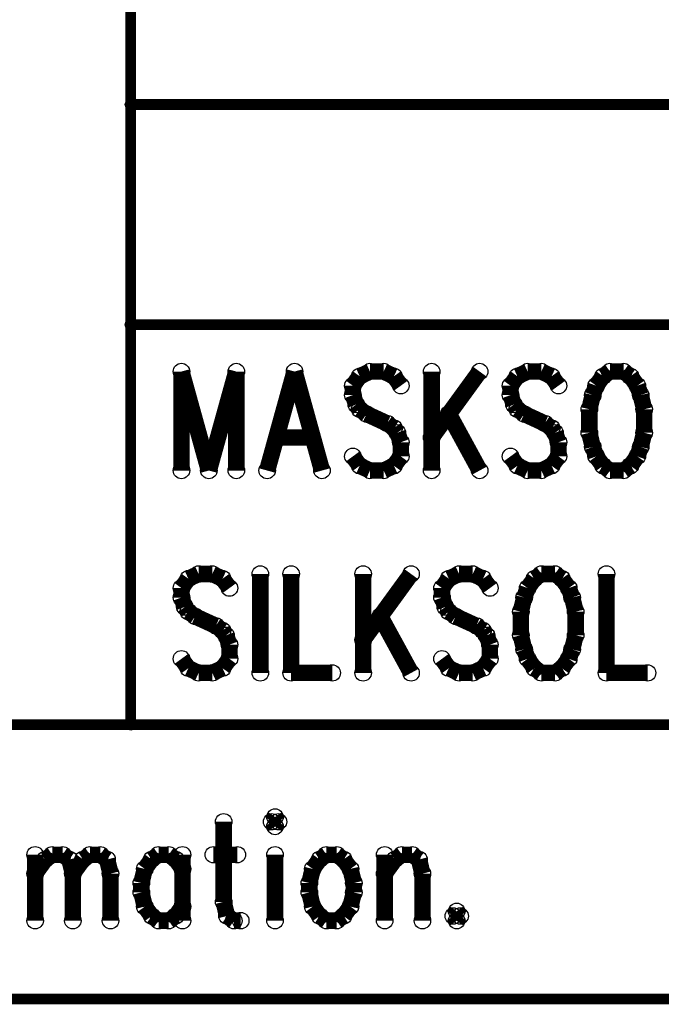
# Model space of a CAD drawing. Extents: x 97 to 162, y 100 to 201.
# Tile 50 of 70: x 110.6 to 116.54, y 165.23 to 174.35. Entities that reach past the tile are written whole.
import ezdxf

# ---------------------------------------------------------------- set-up
doc = ezdxf.new("R2010")
doc.units = 0
doc.layers.get('0').update_dxf_attribs({"linetype": 'CONTINUOUS'})
for name, color, linetype in [('C-MASK_GBR', 7, 'CONTINUOUS'), ('C-SILK_GBR', 6, 'CONTINUOUS'), ('S-MASK_GBR', 1, 'CONTINUOUS'), ('S-SILK_GBR', 4, 'CONTINUOUS')]:
    doc.layers.add(name, color=color, linetype=linetype)

# ---------------------------------------------------------------- blocks, each defined once
blk = doc.blocks.new('ROUND_6')
blk.add_circle((0, 0), 0.0762)
blk = doc.blocks.new('ROUND_10')
blk.add_circle((0, 0), 0.05)

msp = doc.modelspace()

# ---------------------------------------------------------------- linework, layer by layer
at = {"layer": 'C-MASK_GBR'}
for points, const_width in [([(111.625634, 167.818054), (111.625634, 183.058054)], 0.100076), ([(111.625634, 173.563026), (122.420634, 173.563026)], 0.100076), ([(111.625634, 171.522898), (122.420634, 171.522898)], 0.100076), ([(97.020634, 167.818054), (122.420634, 167.818054)], 0.100076), ([(112.486186, 166.918894), (112.486186, 166.176706)], 0.1524), ([(112.962436, 166.962582), (112.930686, 166.918894)], 0.1524), ([(112.930686, 166.918894), (112.962436, 166.875206)], 0.1524), ([(112.994186, 166.918894), (112.962436, 166.962582)], 0.1524), ([(112.962436, 166.875206), (112.994186, 166.918894)], 0.1524), ([(110.739936, 166.613332), (110.739936, 166.002208)], 0.1524), ([(110.739936, 166.43858), (110.835186, 166.569644)], 0.1524), ([(110.835186, 166.569644), (110.898686, 166.613332)], 0.1524), ([(110.898686, 166.613332), (110.993936, 166.613332)], 0.1524), ([(110.993936, 166.613332), (111.057436, 166.569644)], 0.1524), ([(111.057436, 166.569644), (111.089186, 166.43858)], 0.1524), ([(111.089186, 166.43858), (111.184436, 166.569644)], 0.1524), ([(111.184436, 166.569644), (111.247936, 166.613332)], 0.1524), ([(111.247936, 166.613332), (111.343186, 166.613332)], 0.1524), ([(111.343186, 166.613332), (111.406686, 166.569644)], 0.1524), ([(111.406686, 166.569644), (111.438436, 166.43858)], 0.1524), ([(111.819436, 166.569644), (111.755936, 166.482268)], 0.1524), ([(111.882936, 166.613332), (111.819436, 166.569644)], 0.1524), ([(111.978186, 166.613332), (111.882936, 166.613332)], 0.1524), ([(112.041686, 166.569644), (111.978186, 166.613332)], 0.1524), ([(112.105186, 166.482268), (112.041686, 166.569644)], 0.1524), ([(112.105186, 166.613332), (112.105186, 166.002208)], 0.1524), ([(112.390936, 166.613332), (112.613186, 166.613332)], 0.1524), ([(112.962436, 166.613332), (112.962436, 166.002208)], 0.1524), ([(113.375186, 166.569644), (113.311686, 166.482268)], 0.1524), ([(113.438686, 166.613332), (113.375186, 166.569644)], 0.1524), ([(113.533936, 166.613332), (113.438686, 166.613332)], 0.1524), ([(113.597436, 166.569644), (113.533936, 166.613332)], 0.1524), ([(113.660936, 166.482268), (113.597436, 166.569644)], 0.1524), ([(113.978436, 166.613332), (113.978436, 166.002208)], 0.1524), ([(113.978436, 166.43858), (114.073686, 166.569644)], 0.1524), ([(114.073686, 166.569644), (114.137186, 166.613332)], 0.1524), ([(114.137186, 166.613332), (114.232436, 166.613332)], 0.1524), ([(114.232436, 166.613332), (114.295936, 166.569644)], 0.1524), ([(114.295936, 166.569644), (114.327686, 166.43858)], 0.1524), ([(111.755936, 166.482268), (111.724186, 166.351458)], 0.1524), ([(113.311686, 166.482268), (113.279936, 166.351458)], 0.1524), ([(113.692686, 166.351458), (113.660936, 166.482268)], 0.1524), ([(111.089186, 166.43858), (111.089186, 166.002208)], 0.1524), ([(111.438436, 166.43858), (111.438436, 166.002208)], 0.1524), ([(114.327686, 166.43858), (114.327686, 166.002208)], 0.1524), ([(111.724186, 166.351458), (111.724186, 166.264082)], 0.1524), ([(113.279936, 166.351458), (113.279936, 166.264082)], 0.1524), ([(113.692686, 166.264082), (113.692686, 166.351458)], 0.1524), ([(111.724186, 166.264082), (111.755936, 166.133018)], 0.1524), ([(113.279936, 166.264082), (113.311686, 166.133018)], 0.1524), ([(113.660936, 166.133018), (113.692686, 166.264082)], 0.1524), ([(111.755936, 166.133018), (111.819436, 166.045642)], 0.1524), ([(112.041686, 166.045642), (112.105186, 166.133018)], 0.1524), ([(112.486186, 166.176706), (112.517936, 166.045642)], 0.1524), ([(113.311686, 166.133018), (113.375186, 166.045642)], 0.1524), ([(113.597436, 166.045642), (113.660936, 166.133018)], 0.1524), ([(111.819436, 166.045642), (111.882936, 166.002208)], 0.1524), ([(111.882936, 166.002208), (111.978186, 166.002208)], 0.1524), ([(111.978186, 166.002208), (112.041686, 166.045642)], 0.1524), ([(112.517936, 166.045642), (112.581436, 166.002208)], 0.1524), ([(112.581436, 166.002208), (112.644936, 166.002208)], 0.1524), ([(113.375186, 166.045642), (113.438686, 166.002208)], 0.1524), ([(113.438686, 166.002208), (113.533936, 166.002208)], 0.1524), ([(113.533936, 166.002208), (113.597436, 166.045642)], 0.1524), ([(114.645186, 166.08933), (114.613436, 166.045642)], 0.1524), ([(114.613436, 166.045642), (114.645186, 166.002208)], 0.1524), ([(114.676936, 166.045642), (114.645186, 166.08933)], 0.1524), ([(114.645186, 166.002208), (114.676936, 166.045642)], 0.1524), ([(97.020634, 165.278054), (122.420634, 165.278054)], 0.100076)]:
    msp.add_lwpolyline(points, dxfattribs=dict(at, const_width=const_width))
at = {"layer": 'C-SILK_GBR'}
for points, const_width in [([(111.625634, 167.818054), (111.625634, 183.058054)], 0.100076), ([(111.625634, 173.563026), (122.420634, 173.563026)], 0.100076), ([(111.625634, 171.522898), (122.420634, 171.522898)], 0.100076), ([(97.020634, 167.818054), (122.420634, 167.818054)], 0.100076), ([(112.486186, 166.918894), (112.486186, 166.176706)], 0.1524), ([(112.962436, 166.962582), (112.930686, 166.918894)], 0.1524), ([(112.930686, 166.918894), (112.962436, 166.875206)], 0.1524), ([(112.994186, 166.918894), (112.962436, 166.962582)], 0.1524), ([(112.962436, 166.875206), (112.994186, 166.918894)], 0.1524), ([(110.739936, 166.613332), (110.739936, 166.002208)], 0.1524), ([(110.739936, 166.43858), (110.835186, 166.569644)], 0.1524), ([(110.835186, 166.569644), (110.898686, 166.613332)], 0.1524), ([(110.898686, 166.613332), (110.993936, 166.613332)], 0.1524), ([(110.993936, 166.613332), (111.057436, 166.569644)], 0.1524), ([(111.057436, 166.569644), (111.089186, 166.43858)], 0.1524), ([(111.089186, 166.43858), (111.184436, 166.569644)], 0.1524), ([(111.184436, 166.569644), (111.247936, 166.613332)], 0.1524), ([(111.247936, 166.613332), (111.343186, 166.613332)], 0.1524), ([(111.343186, 166.613332), (111.406686, 166.569644)], 0.1524), ([(111.406686, 166.569644), (111.438436, 166.43858)], 0.1524), ([(111.819436, 166.569644), (111.755936, 166.482268)], 0.1524), ([(111.882936, 166.613332), (111.819436, 166.569644)], 0.1524), ([(111.978186, 166.613332), (111.882936, 166.613332)], 0.1524), ([(112.041686, 166.569644), (111.978186, 166.613332)], 0.1524), ([(112.105186, 166.482268), (112.041686, 166.569644)], 0.1524), ([(112.105186, 166.613332), (112.105186, 166.002208)], 0.1524), ([(112.390936, 166.613332), (112.613186, 166.613332)], 0.1524), ([(112.962436, 166.613332), (112.962436, 166.002208)], 0.1524), ([(113.375186, 166.569644), (113.311686, 166.482268)], 0.1524), ([(113.438686, 166.613332), (113.375186, 166.569644)], 0.1524), ([(113.533936, 166.613332), (113.438686, 166.613332)], 0.1524), ([(113.597436, 166.569644), (113.533936, 166.613332)], 0.1524), ([(113.660936, 166.482268), (113.597436, 166.569644)], 0.1524), ([(113.978436, 166.613332), (113.978436, 166.002208)], 0.1524), ([(113.978436, 166.43858), (114.073686, 166.569644)], 0.1524), ([(114.073686, 166.569644), (114.137186, 166.613332)], 0.1524), ([(114.137186, 166.613332), (114.232436, 166.613332)], 0.1524), ([(114.232436, 166.613332), (114.295936, 166.569644)], 0.1524), ([(114.295936, 166.569644), (114.327686, 166.43858)], 0.1524), ([(111.755936, 166.482268), (111.724186, 166.351458)], 0.1524), ([(113.311686, 166.482268), (113.279936, 166.351458)], 0.1524), ([(113.692686, 166.351458), (113.660936, 166.482268)], 0.1524), ([(111.089186, 166.43858), (111.089186, 166.002208)], 0.1524), ([(111.438436, 166.43858), (111.438436, 166.002208)], 0.1524), ([(114.327686, 166.43858), (114.327686, 166.002208)], 0.1524), ([(111.724186, 166.351458), (111.724186, 166.264082)], 0.1524), ([(113.279936, 166.351458), (113.279936, 166.264082)], 0.1524), ([(113.692686, 166.264082), (113.692686, 166.351458)], 0.1524), ([(111.724186, 166.264082), (111.755936, 166.133018)], 0.1524), ([(113.279936, 166.264082), (113.311686, 166.133018)], 0.1524), ([(113.660936, 166.133018), (113.692686, 166.264082)], 0.1524), ([(111.755936, 166.133018), (111.819436, 166.045642)], 0.1524), ([(112.041686, 166.045642), (112.105186, 166.133018)], 0.1524), ([(112.486186, 166.176706), (112.517936, 166.045642)], 0.1524), ([(113.311686, 166.133018), (113.375186, 166.045642)], 0.1524), ([(113.597436, 166.045642), (113.660936, 166.133018)], 0.1524), ([(111.819436, 166.045642), (111.882936, 166.002208)], 0.1524), ([(111.882936, 166.002208), (111.978186, 166.002208)], 0.1524), ([(111.978186, 166.002208), (112.041686, 166.045642)], 0.1524), ([(112.517936, 166.045642), (112.581436, 166.002208)], 0.1524), ([(112.581436, 166.002208), (112.644936, 166.002208)], 0.1524), ([(113.375186, 166.045642), (113.438686, 166.002208)], 0.1524), ([(113.438686, 166.002208), (113.533936, 166.002208)], 0.1524), ([(113.533936, 166.002208), (113.597436, 166.045642)], 0.1524), ([(114.645186, 166.08933), (114.613436, 166.045642)], 0.1524), ([(114.613436, 166.045642), (114.645186, 166.002208)], 0.1524), ([(114.676936, 166.045642), (114.645186, 166.08933)], 0.1524), ([(114.645186, 166.002208), (114.676936, 166.045642)], 0.1524), ([(97.020634, 165.278054), (122.420634, 165.278054)], 0.100076)]:
    msp.add_lwpolyline(points, dxfattribs=dict(at, const_width=const_width))
at = {"layer": 'S-MASK_GBR'}
for points, const_width in [([(111.625634, 167.818054), (111.625634, 183.058054)], 0.100076), ([(111.625634, 173.563026), (122.420634, 173.563026)], 0.100076), ([(111.625634, 171.522898), (122.420634, 171.522898)], 0.100076), ([(112.095534, 171.089066), (112.095534, 170.17238)], 0.1524), ([(112.095534, 171.089066), (112.349534, 170.17238)], 0.1524), ([(112.603534, 171.089066), (112.349534, 170.17238)], 0.1524), ([(112.603534, 171.089066), (112.603534, 170.17238)], 0.1524), ([(113.143284, 171.089066), (112.889284, 170.17238)], 0.1524), ([(113.143284, 171.089066), (113.397284, 170.17238)], 0.1524), ([(113.746534, 171.045378), (113.683034, 170.958002)], 0.1524), ([(113.841784, 171.089066), (113.746534, 171.045378)], 0.1524), ([(113.968784, 171.089066), (113.841784, 171.089066)], 0.1524), ([(114.064034, 171.045378), (113.968784, 171.089066)], 0.1524), ([(114.127534, 170.958002), (114.064034, 171.045378)], 0.1524), ([(114.413284, 171.089066), (114.413284, 170.17238)], 0.1524), ([(114.857784, 171.089066), (114.413284, 170.477942)], 0.1524), ([(115.207034, 171.045378), (115.143534, 170.958002)], 0.1524), ([(115.302284, 171.089066), (115.207034, 171.045378)], 0.1524), ([(115.429284, 171.089066), (115.302284, 171.089066)], 0.1524), ([(115.524534, 171.045378), (115.429284, 171.089066)], 0.1524), ([(115.588034, 170.958002), (115.524534, 171.045378)], 0.1524), ([(116.000784, 171.045378), (115.937284, 170.958002)], 0.1524), ([(116.064284, 171.089066), (116.000784, 171.045378)], 0.1524), ([(116.191284, 171.089066), (116.064284, 171.089066)], 0.1524), ([(116.254784, 171.045378), (116.191284, 171.089066)], 0.1524), ([(116.318284, 170.958002), (116.254784, 171.045378)], 0.1524), ([(113.683034, 170.958002), (113.683034, 170.87088)], 0.1524), ([(115.143534, 170.958002), (115.143534, 170.87088)], 0.1524), ([(115.937284, 170.958002), (115.905534, 170.87088)], 0.1524), ([(116.350034, 170.87088), (116.318284, 170.958002)], 0.1524), ([(113.683034, 170.87088), (113.714784, 170.783504)], 0.1524), ([(115.143534, 170.87088), (115.175284, 170.783504)], 0.1524), ([(115.905534, 170.87088), (115.873784, 170.739816)], 0.1524), ([(116.381784, 170.739816), (116.350034, 170.87088)], 0.1524), ([(113.714784, 170.783504), (113.746534, 170.739816)], 0.1524), ([(115.175284, 170.783504), (115.207034, 170.739816)], 0.1524), ([(113.746534, 170.739816), (113.810034, 170.696128)], 0.1524), ([(113.810034, 170.696128), (114.000534, 170.608752)], 0.1524), ([(114.572034, 170.696128), (114.857784, 170.17238)], 0.1524), ([(115.207034, 170.739816), (115.270534, 170.696128)], 0.1524), ([(115.270534, 170.696128), (115.461034, 170.608752)], 0.1524), ([(115.873784, 170.739816), (115.873784, 170.52163)], 0.1524), ([(116.381784, 170.52163), (116.381784, 170.739816)], 0.1524), ([(114.000534, 170.608752), (114.064034, 170.565318)], 0.1524), ([(114.064034, 170.565318), (114.095784, 170.52163)], 0.1524), ([(115.461034, 170.608752), (115.524534, 170.565318)], 0.1524), ([(115.524534, 170.565318), (115.556284, 170.52163)], 0.1524), ([(112.984534, 170.477942), (113.302034, 170.477942)], 0.1524), ([(114.095784, 170.52163), (114.127534, 170.434254)], 0.1524), ([(115.556284, 170.52163), (115.588034, 170.434254)], 0.1524), ([(115.873784, 170.52163), (115.905534, 170.390566)], 0.1524), ([(116.350034, 170.390566), (116.381784, 170.52163)], 0.1524), ([(114.127534, 170.434254), (114.127534, 170.30319)], 0.1524), ([(115.588034, 170.434254), (115.588034, 170.30319)], 0.1524), ([(115.905534, 170.390566), (115.937284, 170.30319)], 0.1524), ([(116.318284, 170.30319), (116.350034, 170.390566)], 0.1524), ([(113.746534, 170.216068), (113.683034, 170.30319)], 0.1524), ([(114.127534, 170.30319), (114.064034, 170.216068)], 0.1524), ([(115.207034, 170.216068), (115.143534, 170.30319)], 0.1524), ([(115.588034, 170.30319), (115.524534, 170.216068)], 0.1524), ([(115.937284, 170.30319), (116.000784, 170.216068)], 0.1524), ([(116.254784, 170.216068), (116.318284, 170.30319)], 0.1524), ([(113.841784, 170.17238), (113.746534, 170.216068)], 0.1524), ([(114.064034, 170.216068), (113.968784, 170.17238)], 0.1524), ([(115.302284, 170.17238), (115.207034, 170.216068)], 0.1524), ([(115.524534, 170.216068), (115.429284, 170.17238)], 0.1524), ([(116.000784, 170.216068), (116.064284, 170.17238)], 0.1524), ([(116.191284, 170.17238), (116.254784, 170.216068)], 0.1524), ([(113.968784, 170.17238), (113.841784, 170.17238)], 0.1524), ([(115.429284, 170.17238), (115.302284, 170.17238)], 0.1524), ([(116.064284, 170.17238), (116.191284, 170.17238)], 0.1524), ([(97.020634, 167.818054), (122.420634, 167.818054)], 0.100076), ([(112.486186, 166.918894), (112.486186, 166.176706)], 0.1524), ([(112.962436, 166.962582), (112.930686, 166.918894)], 0.1524), ([(112.930686, 166.918894), (112.962436, 166.875206)], 0.1524), ([(112.994186, 166.918894), (112.962436, 166.962582)], 0.1524), ([(112.962436, 166.875206), (112.994186, 166.918894)], 0.1524), ([(110.739936, 166.613332), (110.739936, 166.002208)], 0.1524), ([(110.739936, 166.43858), (110.835186, 166.569644)], 0.1524), ([(110.835186, 166.569644), (110.898686, 166.613332)], 0.1524), ([(110.898686, 166.613332), (110.993936, 166.613332)], 0.1524), ([(110.993936, 166.613332), (111.057436, 166.569644)], 0.1524), ([(111.057436, 166.569644), (111.089186, 166.43858)], 0.1524), ([(111.089186, 166.43858), (111.184436, 166.569644)], 0.1524), ([(111.184436, 166.569644), (111.247936, 166.613332)], 0.1524), ([(111.247936, 166.613332), (111.343186, 166.613332)], 0.1524), ([(111.343186, 166.613332), (111.406686, 166.569644)], 0.1524), ([(111.406686, 166.569644), (111.438436, 166.43858)], 0.1524), ([(111.819436, 166.569644), (111.755936, 166.482268)], 0.1524), ([(111.882936, 166.613332), (111.819436, 166.569644)], 0.1524), ([(111.978186, 166.613332), (111.882936, 166.613332)], 0.1524), ([(112.041686, 166.569644), (111.978186, 166.613332)], 0.1524), ([(112.105186, 166.482268), (112.041686, 166.569644)], 0.1524), ([(112.105186, 166.613332), (112.105186, 166.002208)], 0.1524), ([(112.390936, 166.613332), (112.613186, 166.613332)], 0.1524), ([(112.962436, 166.613332), (112.962436, 166.002208)], 0.1524), ([(113.375186, 166.569644), (113.311686, 166.482268)], 0.1524), ([(113.438686, 166.613332), (113.375186, 166.569644)], 0.1524), ([(113.533936, 166.613332), (113.438686, 166.613332)], 0.1524), ([(113.597436, 166.569644), (113.533936, 166.613332)], 0.1524), ([(113.660936, 166.482268), (113.597436, 166.569644)], 0.1524), ([(113.978436, 166.613332), (113.978436, 166.002208)], 0.1524), ([(113.978436, 166.43858), (114.073686, 166.569644)], 0.1524), ([(114.073686, 166.569644), (114.137186, 166.613332)], 0.1524), ([(114.137186, 166.613332), (114.232436, 166.613332)], 0.1524), ([(114.232436, 166.613332), (114.295936, 166.569644)], 0.1524), ([(114.295936, 166.569644), (114.327686, 166.43858)], 0.1524), ([(111.755936, 166.482268), (111.724186, 166.351458)], 0.1524), ([(113.311686, 166.482268), (113.279936, 166.351458)], 0.1524), ([(113.692686, 166.351458), (113.660936, 166.482268)], 0.1524), ([(111.089186, 166.43858), (111.089186, 166.002208)], 0.1524), ([(111.438436, 166.43858), (111.438436, 166.002208)], 0.1524), ([(114.327686, 166.43858), (114.327686, 166.002208)], 0.1524), ([(111.724186, 166.351458), (111.724186, 166.264082)], 0.1524), ([(113.279936, 166.351458), (113.279936, 166.264082)], 0.1524), ([(113.692686, 166.264082), (113.692686, 166.351458)], 0.1524), ([(111.724186, 166.264082), (111.755936, 166.133018)], 0.1524), ([(113.279936, 166.264082), (113.311686, 166.133018)], 0.1524), ([(113.660936, 166.133018), (113.692686, 166.264082)], 0.1524), ([(111.755936, 166.133018), (111.819436, 166.045642)], 0.1524), ([(112.041686, 166.045642), (112.105186, 166.133018)], 0.1524), ([(112.486186, 166.176706), (112.517936, 166.045642)], 0.1524), ([(113.311686, 166.133018), (113.375186, 166.045642)], 0.1524), ([(113.597436, 166.045642), (113.660936, 166.133018)], 0.1524), ([(111.819436, 166.045642), (111.882936, 166.002208)], 0.1524), ([(111.882936, 166.002208), (111.978186, 166.002208)], 0.1524), ([(111.978186, 166.002208), (112.041686, 166.045642)], 0.1524), ([(112.517936, 166.045642), (112.581436, 166.002208)], 0.1524), ([(112.581436, 166.002208), (112.644936, 166.002208)], 0.1524), ([(113.375186, 166.045642), (113.438686, 166.002208)], 0.1524), ([(113.438686, 166.002208), (113.533936, 166.002208)], 0.1524), ([(113.533936, 166.002208), (113.597436, 166.045642)], 0.1524), ([(114.645186, 166.08933), (114.613436, 166.045642)], 0.1524), ([(114.613436, 166.045642), (114.645186, 166.002208)], 0.1524), ([(114.676936, 166.045642), (114.645186, 166.08933)], 0.1524), ([(114.645186, 166.002208), (114.676936, 166.045642)], 0.1524), ([(97.020634, 165.278054), (122.420634, 165.278054)], 0.100076)]:
    msp.add_lwpolyline(points, dxfattribs=dict(at, const_width=const_width))
at = {"layer": 'S-SILK_GBR'}
for points, const_width in [([(111.625634, 167.818054), (111.625634, 183.058054)], 0.100076), ([(111.625634, 173.563026), (122.420634, 173.563026)], 0.100076), ([(111.625634, 171.522898), (122.420634, 171.522898)], 0.100076), ([(112.254284, 169.214038), (112.159034, 169.17035)], 0.1524), ([(112.381284, 169.214038), (112.254284, 169.214038)], 0.1524), ([(112.476534, 169.17035), (112.381284, 169.214038)], 0.1524), ([(112.825784, 169.214038), (112.825784, 168.297352)], 0.1524), ([(113.111534, 169.214038), (113.111534, 168.297352)], 0.1524), ([(113.778284, 169.214038), (113.778284, 168.297352)], 0.1524), ([(114.222784, 169.214038), (113.778284, 168.602914)], 0.1524), ([(114.667284, 169.214038), (114.572034, 169.17035)], 0.1524), ([(114.794284, 169.214038), (114.667284, 169.214038)], 0.1524), ([(114.889534, 169.17035), (114.794284, 169.214038)], 0.1524), ([(115.429284, 169.214038), (115.365784, 169.17035)], 0.1524), ([(115.556284, 169.214038), (115.429284, 169.214038)], 0.1524), ([(115.619784, 169.17035), (115.556284, 169.214038)], 0.1524), ([(116.032534, 169.214038), (116.032534, 168.297352)], 0.1524), ([(112.159034, 169.17035), (112.095534, 169.083228)], 0.1524), ([(112.540034, 169.083228), (112.476534, 169.17035)], 0.1524), ([(114.572034, 169.17035), (114.508534, 169.083228)], 0.1524), ([(114.953034, 169.083228), (114.889534, 169.17035)], 0.1524), ([(115.365784, 169.17035), (115.302284, 169.083228)], 0.1524), ([(115.683284, 169.083228), (115.619784, 169.17035)], 0.1524), ([(112.095534, 169.083228), (112.095534, 168.995852)], 0.1524), ([(114.508534, 169.083228), (114.508534, 168.995852)], 0.1524), ([(115.302284, 169.083228), (115.270534, 168.995852)], 0.1524), ([(115.715034, 168.995852), (115.683284, 169.083228)], 0.1524), ([(112.095534, 168.995852), (112.127284, 168.908476)], 0.1524), ([(114.508534, 168.995852), (114.540284, 168.908476)], 0.1524), ([(115.270534, 168.995852), (115.238784, 168.864788)], 0.1524), ([(115.746784, 168.864788), (115.715034, 168.995852)], 0.1524), ([(112.127284, 168.908476), (112.159034, 168.864788)], 0.1524), ([(112.159034, 168.864788), (112.222534, 168.8211)], 0.1524), ([(114.540284, 168.908476), (114.572034, 168.864788)], 0.1524), ([(114.572034, 168.864788), (114.635534, 168.8211)], 0.1524), ([(115.238784, 168.864788), (115.238784, 168.646602)], 0.1524), ([(115.746784, 168.646602), (115.746784, 168.864788)], 0.1524), ([(112.222534, 168.8211), (112.413034, 168.733978)], 0.1524), ([(113.937034, 168.8211), (114.222784, 168.297352)], 0.1524), ([(114.635534, 168.8211), (114.826034, 168.733978)], 0.1524), ([(112.413034, 168.733978), (112.476534, 168.69029)], 0.1524), ([(112.476534, 168.69029), (112.508284, 168.646602)], 0.1524), ([(112.508284, 168.646602), (112.540034, 168.559226)], 0.1524), ([(114.826034, 168.733978), (114.889534, 168.69029)], 0.1524), ([(114.889534, 168.69029), (114.921284, 168.646602)], 0.1524), ([(114.921284, 168.646602), (114.953034, 168.559226)], 0.1524), ([(115.238784, 168.646602), (115.270534, 168.515538)], 0.1524), ([(115.715034, 168.515538), (115.746784, 168.646602)], 0.1524), ([(112.540034, 168.559226), (112.540034, 168.428162)], 0.1524), ([(114.953034, 168.559226), (114.953034, 168.428162)], 0.1524), ([(115.270534, 168.515538), (115.302284, 168.428162)], 0.1524), ([(115.683284, 168.428162), (115.715034, 168.515538)], 0.1524), ([(112.159034, 168.34104), (112.095534, 168.428162)], 0.1524), ([(112.540034, 168.428162), (112.476534, 168.34104)], 0.1524), ([(114.572034, 168.34104), (114.508534, 168.428162)], 0.1524), ([(114.953034, 168.428162), (114.889534, 168.34104)], 0.1524), ([(115.302284, 168.428162), (115.365784, 168.34104)], 0.1524), ([(115.619784, 168.34104), (115.683284, 168.428162)], 0.1524), ([(112.254284, 168.297352), (112.159034, 168.34104)], 0.1524), ([(112.381284, 168.297352), (112.254284, 168.297352)], 0.1524), ([(112.476534, 168.34104), (112.381284, 168.297352)], 0.1524), ([(113.111534, 168.297352), (113.492534, 168.297352)], 0.1524), ([(114.667284, 168.297352), (114.572034, 168.34104)], 0.1524), ([(114.794284, 168.297352), (114.667284, 168.297352)], 0.1524), ([(114.889534, 168.34104), (114.794284, 168.297352)], 0.1524), ([(115.365784, 168.34104), (115.429284, 168.297352)], 0.1524), ([(115.429284, 168.297352), (115.556284, 168.297352)], 0.1524), ([(115.556284, 168.297352), (115.619784, 168.34104)], 0.1524), ([(116.032534, 168.297352), (116.413534, 168.297352)], 0.1524), ([(97.020634, 167.818054), (122.420634, 167.818054)], 0.100076), ([(112.486186, 166.918894), (112.486186, 166.176706)], 0.1524), ([(112.962436, 166.962582), (112.930686, 166.918894)], 0.1524), ([(112.930686, 166.918894), (112.962436, 166.875206)], 0.1524), ([(112.994186, 166.918894), (112.962436, 166.962582)], 0.1524), ([(112.962436, 166.875206), (112.994186, 166.918894)], 0.1524), ([(110.739936, 166.613332), (110.739936, 166.002208)], 0.1524), ([(110.739936, 166.43858), (110.835186, 166.569644)], 0.1524), ([(110.835186, 166.569644), (110.898686, 166.613332)], 0.1524), ([(110.898686, 166.613332), (110.993936, 166.613332)], 0.1524), ([(110.993936, 166.613332), (111.057436, 166.569644)], 0.1524), ([(111.057436, 166.569644), (111.089186, 166.43858)], 0.1524), ([(111.089186, 166.43858), (111.184436, 166.569644)], 0.1524), ([(111.184436, 166.569644), (111.247936, 166.613332)], 0.1524), ([(111.247936, 166.613332), (111.343186, 166.613332)], 0.1524), ([(111.343186, 166.613332), (111.406686, 166.569644)], 0.1524), ([(111.406686, 166.569644), (111.438436, 166.43858)], 0.1524), ([(111.819436, 166.569644), (111.755936, 166.482268)], 0.1524), ([(111.882936, 166.613332), (111.819436, 166.569644)], 0.1524), ([(111.978186, 166.613332), (111.882936, 166.613332)], 0.1524), ([(112.041686, 166.569644), (111.978186, 166.613332)], 0.1524), ([(112.105186, 166.482268), (112.041686, 166.569644)], 0.1524), ([(112.105186, 166.613332), (112.105186, 166.002208)], 0.1524), ([(112.390936, 166.613332), (112.613186, 166.613332)], 0.1524), ([(112.962436, 166.613332), (112.962436, 166.002208)], 0.1524), ([(113.375186, 166.569644), (113.311686, 166.482268)], 0.1524), ([(113.438686, 166.613332), (113.375186, 166.569644)], 0.1524), ([(113.533936, 166.613332), (113.438686, 166.613332)], 0.1524), ([(113.597436, 166.569644), (113.533936, 166.613332)], 0.1524), ([(113.660936, 166.482268), (113.597436, 166.569644)], 0.1524), ([(113.978436, 166.613332), (113.978436, 166.002208)], 0.1524), ([(113.978436, 166.43858), (114.073686, 166.569644)], 0.1524), ([(114.073686, 166.569644), (114.137186, 166.613332)], 0.1524), ([(114.137186, 166.613332), (114.232436, 166.613332)], 0.1524), ([(114.232436, 166.613332), (114.295936, 166.569644)], 0.1524), ([(114.295936, 166.569644), (114.327686, 166.43858)], 0.1524), ([(111.755936, 166.482268), (111.724186, 166.351458)], 0.1524), ([(113.311686, 166.482268), (113.279936, 166.351458)], 0.1524), ([(113.692686, 166.351458), (113.660936, 166.482268)], 0.1524), ([(111.089186, 166.43858), (111.089186, 166.002208)], 0.1524), ([(111.438436, 166.43858), (111.438436, 166.002208)], 0.1524), ([(114.327686, 166.43858), (114.327686, 166.002208)], 0.1524), ([(111.724186, 166.351458), (111.724186, 166.264082)], 0.1524), ([(113.279936, 166.351458), (113.279936, 166.264082)], 0.1524), ([(113.692686, 166.264082), (113.692686, 166.351458)], 0.1524), ([(111.724186, 166.264082), (111.755936, 166.133018)], 0.1524), ([(113.279936, 166.264082), (113.311686, 166.133018)], 0.1524), ([(113.660936, 166.133018), (113.692686, 166.264082)], 0.1524), ([(111.755936, 166.133018), (111.819436, 166.045642)], 0.1524), ([(112.041686, 166.045642), (112.105186, 166.133018)], 0.1524), ([(112.486186, 166.176706), (112.517936, 166.045642)], 0.1524), ([(113.311686, 166.133018), (113.375186, 166.045642)], 0.1524), ([(113.597436, 166.045642), (113.660936, 166.133018)], 0.1524), ([(111.819436, 166.045642), (111.882936, 166.002208)], 0.1524), ([(111.882936, 166.002208), (111.978186, 166.002208)], 0.1524), ([(111.978186, 166.002208), (112.041686, 166.045642)], 0.1524), ([(112.517936, 166.045642), (112.581436, 166.002208)], 0.1524), ([(112.581436, 166.002208), (112.644936, 166.002208)], 0.1524), ([(113.375186, 166.045642), (113.438686, 166.002208)], 0.1524), ([(113.438686, 166.002208), (113.533936, 166.002208)], 0.1524), ([(113.533936, 166.002208), (113.597436, 166.045642)], 0.1524), ([(114.645186, 166.08933), (114.613436, 166.045642)], 0.1524), ([(114.613436, 166.045642), (114.645186, 166.002208)], 0.1524), ([(114.676936, 166.045642), (114.645186, 166.08933)], 0.1524), ([(114.645186, 166.002208), (114.676936, 166.045642)], 0.1524), ([(97.020634, 165.278054), (122.420634, 165.278054)], 0.100076)]:
    msp.add_lwpolyline(points, dxfattribs=dict(at, const_width=const_width))

# ---------------------------------------------------------------- block references
at = {"layer": 'C-MASK_GBR'}
for name, p in [('ROUND_10', (111.625634, 173.563026)), ('ROUND_10', (111.625634, 171.522898)), ('ROUND_10', (111.625634, 167.818054)), ('ROUND_6', (112.486186, 166.918894)), ('ROUND_6', (112.930686, 166.918894)), ('ROUND_6', (112.930686, 166.918894)), ('ROUND_6', (112.962436, 166.962582)), ('ROUND_6', (112.994186, 166.918894)), ('ROUND_6', (112.962436, 166.875206)), ('ROUND_6', (110.739936, 166.613332)), ('ROUND_6', (110.835186, 166.569644)), ('ROUND_6', (110.898686, 166.613332)), ('ROUND_6', (110.993936, 166.613332)), ('ROUND_6', (111.057436, 166.569644)), ('ROUND_6', (111.184436, 166.569644)), ('ROUND_6', (111.247936, 166.613332)), ('ROUND_6', (111.343186, 166.613332)), ('ROUND_6', (111.406686, 166.569644)), ('ROUND_6', (111.819436, 166.569644)), ('ROUND_6', (111.882936, 166.613332)), ('ROUND_6', (111.978186, 166.613332)), ('ROUND_6', (112.041686, 166.569644)), ('ROUND_6', (112.105186, 166.613332)), ('ROUND_6', (112.390936, 166.613332)), ('ROUND_6', (112.613186, 166.613332)), ('ROUND_6', (112.962436, 166.613332)), ('ROUND_6', (113.375186, 166.569644)), ('ROUND_6', (113.438686, 166.613332)), ('ROUND_6', (113.438686, 166.613332)), ('ROUND_6', (113.533936, 166.613332)), ('ROUND_6', (113.597436, 166.569644)), ('ROUND_6', (113.978436, 166.613332)), ('ROUND_6', (114.073686, 166.569644)), ('ROUND_6', (114.137186, 166.613332)), ('ROUND_6', (114.232436, 166.613332)), ('ROUND_6', (114.295936, 166.569644)), ('ROUND_6', (111.755936, 166.482268)), ('ROUND_6', (112.105186, 166.482268)), ('ROUND_6', (113.311686, 166.482268)), ('ROUND_6', (113.660936, 166.482268)), ('ROUND_6', (110.739936, 166.43858)), ('ROUND_6', (111.089186, 166.43858)), ('ROUND_6', (111.089186, 166.43858)), ('ROUND_6', (111.438436, 166.43858)), ('ROUND_6', (113.978436, 166.43858)), ('ROUND_6', (114.327686, 166.43858)), ('ROUND_6', (111.724186, 166.351458)), ('ROUND_6', (113.279936, 166.351458)), ('ROUND_6', (113.692686, 166.351458)), ('ROUND_6', (111.724186, 166.264082)), ('ROUND_6', (113.279936, 166.264082)), ('ROUND_6', (113.692686, 166.264082)), ('ROUND_6', (111.755936, 166.133018)), ('ROUND_6', (112.105186, 166.133018)), ('ROUND_6', (112.486186, 166.176706)), ('ROUND_6', (113.311686, 166.133018)), ('ROUND_6', (113.660936, 166.133018)), ('ROUND_6', (110.739936, 166.002208)), ('ROUND_6', (111.089186, 166.002208)), ('ROUND_6', (111.438436, 166.002208)), ('ROUND_6', (111.819436, 166.045642)), ('ROUND_6', (111.882936, 166.002208)), ('ROUND_6', (111.978186, 166.002208)), ('ROUND_6', (112.041686, 166.045642)), ('ROUND_6', (112.105186, 166.002208)), ('ROUND_6', (112.517936, 166.045642)), ('ROUND_6', (112.581436, 166.002208)), ('ROUND_6', (112.644936, 166.002208)), ('ROUND_6', (112.962436, 166.002208)), ('ROUND_6', (113.375186, 166.045642)), ('ROUND_6', (113.438686, 166.002208)), ('ROUND_6', (113.533936, 166.002208)), ('ROUND_6', (113.597436, 166.045642)), ('ROUND_6', (113.978436, 166.002208)), ('ROUND_6', (114.327686, 166.002208)), ('ROUND_6', (114.613436, 166.045642)), ('ROUND_6', (114.645186, 166.08933)), ('ROUND_6', (114.645186, 166.08933)), ('ROUND_6', (114.645186, 166.002208)), ('ROUND_6', (114.676936, 166.045642))]:
    msp.add_blockref(name, p, dxfattribs=at)
at = {"layer": 'C-SILK_GBR'}
for name, p in [('ROUND_10', (111.625634, 173.563026)), ('ROUND_10', (111.625634, 171.522898)), ('ROUND_10', (111.625634, 167.818054)), ('ROUND_6', (112.486186, 166.918894)), ('ROUND_6', (112.930686, 166.918894)), ('ROUND_6', (112.930686, 166.918894)), ('ROUND_6', (112.962436, 166.962582)), ('ROUND_6', (112.994186, 166.918894)), ('ROUND_6', (112.962436, 166.875206)), ('ROUND_6', (110.739936, 166.613332)), ('ROUND_6', (110.835186, 166.569644)), ('ROUND_6', (110.898686, 166.613332)), ('ROUND_6', (110.993936, 166.613332)), ('ROUND_6', (111.057436, 166.569644)), ('ROUND_6', (111.184436, 166.569644)), ('ROUND_6', (111.247936, 166.613332)), ('ROUND_6', (111.343186, 166.613332)), ('ROUND_6', (111.406686, 166.569644)), ('ROUND_6', (111.819436, 166.569644)), ('ROUND_6', (111.882936, 166.613332)), ('ROUND_6', (111.978186, 166.613332)), ('ROUND_6', (112.041686, 166.569644)), ('ROUND_6', (112.105186, 166.613332)), ('ROUND_6', (112.390936, 166.613332)), ('ROUND_6', (112.613186, 166.613332)), ('ROUND_6', (112.962436, 166.613332)), ('ROUND_6', (113.375186, 166.569644)), ('ROUND_6', (113.438686, 166.613332)), ('ROUND_6', (113.438686, 166.613332)), ('ROUND_6', (113.533936, 166.613332)), ('ROUND_6', (113.597436, 166.569644)), ('ROUND_6', (113.978436, 166.613332)), ('ROUND_6', (114.073686, 166.569644)), ('ROUND_6', (114.137186, 166.613332)), ('ROUND_6', (114.232436, 166.613332)), ('ROUND_6', (114.295936, 166.569644)), ('ROUND_6', (111.755936, 166.482268)), ('ROUND_6', (112.105186, 166.482268)), ('ROUND_6', (113.311686, 166.482268)), ('ROUND_6', (113.660936, 166.482268)), ('ROUND_6', (110.739936, 166.43858)), ('ROUND_6', (111.089186, 166.43858)), ('ROUND_6', (111.089186, 166.43858)), ('ROUND_6', (111.438436, 166.43858)), ('ROUND_6', (113.978436, 166.43858)), ('ROUND_6', (114.327686, 166.43858)), ('ROUND_6', (111.724186, 166.351458)), ('ROUND_6', (113.279936, 166.351458)), ('ROUND_6', (113.692686, 166.351458)), ('ROUND_6', (111.724186, 166.264082)), ('ROUND_6', (113.279936, 166.264082)), ('ROUND_6', (113.692686, 166.264082)), ('ROUND_6', (111.755936, 166.133018)), ('ROUND_6', (112.105186, 166.133018)), ('ROUND_6', (112.486186, 166.176706)), ('ROUND_6', (113.311686, 166.133018)), ('ROUND_6', (113.660936, 166.133018)), ('ROUND_6', (110.739936, 166.002208)), ('ROUND_6', (111.089186, 166.002208)), ('ROUND_6', (111.438436, 166.002208)), ('ROUND_6', (111.819436, 166.045642)), ('ROUND_6', (111.882936, 166.002208)), ('ROUND_6', (111.978186, 166.002208)), ('ROUND_6', (112.041686, 166.045642)), ('ROUND_6', (112.105186, 166.002208)), ('ROUND_6', (112.517936, 166.045642)), ('ROUND_6', (112.581436, 166.002208)), ('ROUND_6', (112.644936, 166.002208)), ('ROUND_6', (112.962436, 166.002208)), ('ROUND_6', (113.375186, 166.045642)), ('ROUND_6', (113.438686, 166.002208)), ('ROUND_6', (113.533936, 166.002208)), ('ROUND_6', (113.597436, 166.045642)), ('ROUND_6', (113.978436, 166.002208)), ('ROUND_6', (114.327686, 166.002208)), ('ROUND_6', (114.613436, 166.045642)), ('ROUND_6', (114.645186, 166.08933)), ('ROUND_6', (114.645186, 166.08933)), ('ROUND_6', (114.645186, 166.002208)), ('ROUND_6', (114.676936, 166.045642))]:
    msp.add_blockref(name, p, dxfattribs=at)
at = {"layer": 'S-MASK_GBR'}
for name, p in [('ROUND_10', (111.625634, 173.563026)), ('ROUND_10', (111.625634, 171.522898)), ('ROUND_6', (112.095534, 171.089066)), ('ROUND_6', (112.095534, 171.089066)), ('ROUND_6', (112.603534, 171.089066)), ('ROUND_6', (112.603534, 171.089066)), ('ROUND_6', (113.143284, 171.089066)), ('ROUND_6', (113.143284, 171.089066)), ('ROUND_6', (113.746534, 171.045378)), ('ROUND_6', (113.841784, 171.089066)), ('ROUND_6', (113.968784, 171.089066)), ('ROUND_6', (114.064034, 171.045378)), ('ROUND_6', (114.413284, 171.089066)), ('ROUND_6', (114.857784, 171.089066)), ('ROUND_6', (115.207034, 171.045378)), ('ROUND_6', (115.302284, 171.089066)), ('ROUND_6', (115.429284, 171.089066)), ('ROUND_6', (115.524534, 171.045378)), ('ROUND_6', (116.000784, 171.045378)), ('ROUND_6', (116.064284, 171.089066)), ('ROUND_6', (116.064284, 171.089066)), ('ROUND_6', (116.191284, 171.089066)), ('ROUND_6', (116.254784, 171.045378)), ('ROUND_6', (113.683034, 170.958002)), ('ROUND_6', (114.127534, 170.958002)), ('ROUND_6', (115.143534, 170.958002)), ('ROUND_6', (115.588034, 170.958002)), ('ROUND_6', (115.937284, 170.958002)), ('ROUND_6', (116.318284, 170.958002)), ('ROUND_6', (113.683034, 170.87088)), ('ROUND_6', (115.143534, 170.87088)), ('ROUND_6', (115.905534, 170.87088)), ('ROUND_6', (116.350034, 170.87088)), ('ROUND_6', (113.714784, 170.783504)), ('ROUND_6', (115.175284, 170.783504)), ('ROUND_6', (113.746534, 170.739816)), ('ROUND_6', (113.810034, 170.696128)), ('ROUND_6', (114.572034, 170.696128)), ('ROUND_6', (115.207034, 170.739816)), ('ROUND_6', (115.270534, 170.696128)), ('ROUND_6', (115.873784, 170.739816)), ('ROUND_6', (116.381784, 170.739816)), ('ROUND_6', (114.000534, 170.608752)), ('ROUND_6', (114.064034, 170.565318)), ('ROUND_6', (115.461034, 170.608752)), ('ROUND_6', (115.524534, 170.565318)), ('ROUND_6', (112.984534, 170.477942)), ('ROUND_6', (113.302034, 170.477942)), ('ROUND_6', (114.095784, 170.52163)), ('ROUND_6', (114.413284, 170.477942)), ('ROUND_6', (115.556284, 170.52163)), ('ROUND_6', (115.873784, 170.52163)), ('ROUND_6', (116.381784, 170.52163)), ('ROUND_6', (114.127534, 170.434254)), ('ROUND_6', (115.588034, 170.434254)), ('ROUND_6', (115.905534, 170.390566)), ('ROUND_6', (116.350034, 170.390566)), ('ROUND_6', (113.683034, 170.30319)), ('ROUND_6', (114.127534, 170.30319)), ('ROUND_6', (115.143534, 170.30319)), ('ROUND_6', (115.588034, 170.30319)), ('ROUND_6', (115.937284, 170.30319)), ('ROUND_6', (116.318284, 170.30319)), ('ROUND_6', (113.746534, 170.216068)), ('ROUND_6', (114.064034, 170.216068)), ('ROUND_6', (115.207034, 170.216068)), ('ROUND_6', (115.524534, 170.216068)), ('ROUND_6', (116.000784, 170.216068)), ('ROUND_6', (116.254784, 170.216068)), ('ROUND_6', (112.095534, 170.17238)), ('ROUND_6', (112.349534, 170.17238)), ('ROUND_6', (112.349534, 170.17238)), ('ROUND_6', (112.603534, 170.17238)), ('ROUND_6', (112.889284, 170.17238)), ('ROUND_6', (113.397284, 170.17238)), ('ROUND_6', (113.841784, 170.17238)), ('ROUND_6', (113.968784, 170.17238)), ('ROUND_6', (114.413284, 170.17238)), ('ROUND_6', (114.857784, 170.17238)), ('ROUND_6', (115.302284, 170.17238)), ('ROUND_6', (115.429284, 170.17238)), ('ROUND_6', (116.064284, 170.17238)), ('ROUND_6', (116.191284, 170.17238)), ('ROUND_10', (111.625634, 167.818054)), ('ROUND_6', (112.486186, 166.918894)), ('ROUND_6', (112.930686, 166.918894)), ('ROUND_6', (112.930686, 166.918894)), ('ROUND_6', (112.962436, 166.962582)), ('ROUND_6', (112.994186, 166.918894)), ('ROUND_6', (112.962436, 166.875206)), ('ROUND_6', (110.739936, 166.613332)), ('ROUND_6', (110.835186, 166.569644)), ('ROUND_6', (110.898686, 166.613332)), ('ROUND_6', (110.993936, 166.613332)), ('ROUND_6', (111.057436, 166.569644)), ('ROUND_6', (111.184436, 166.569644)), ('ROUND_6', (111.247936, 166.613332)), ('ROUND_6', (111.343186, 166.613332)), ('ROUND_6', (111.406686, 166.569644)), ('ROUND_6', (111.819436, 166.569644)), ('ROUND_6', (111.882936, 166.613332)), ('ROUND_6', (111.978186, 166.613332)), ('ROUND_6', (112.041686, 166.569644)), ('ROUND_6', (112.105186, 166.613332)), ('ROUND_6', (112.390936, 166.613332)), ('ROUND_6', (112.613186, 166.613332)), ('ROUND_6', (112.962436, 166.613332)), ('ROUND_6', (113.375186, 166.569644)), ('ROUND_6', (113.438686, 166.613332)), ('ROUND_6', (113.438686, 166.613332)), ('ROUND_6', (113.533936, 166.613332)), ('ROUND_6', (113.597436, 166.569644)), ('ROUND_6', (113.978436, 166.613332)), ('ROUND_6', (114.073686, 166.569644)), ('ROUND_6', (114.137186, 166.613332)), ('ROUND_6', (114.232436, 166.613332)), ('ROUND_6', (114.295936, 166.569644)), ('ROUND_6', (111.755936, 166.482268)), ('ROUND_6', (112.105186, 166.482268)), ('ROUND_6', (113.311686, 166.482268)), ('ROUND_6', (113.660936, 166.482268)), ('ROUND_6', (110.739936, 166.43858)), ('ROUND_6', (111.089186, 166.43858)), ('ROUND_6', (111.089186, 166.43858)), ('ROUND_6', (111.438436, 166.43858)), ('ROUND_6', (113.978436, 166.43858)), ('ROUND_6', (114.327686, 166.43858)), ('ROUND_6', (111.724186, 166.351458)), ('ROUND_6', (113.279936, 166.351458)), ('ROUND_6', (113.692686, 166.351458)), ('ROUND_6', (111.724186, 166.264082)), ('ROUND_6', (113.279936, 166.264082)), ('ROUND_6', (113.692686, 166.264082)), ('ROUND_6', (111.755936, 166.133018)), ('ROUND_6', (112.105186, 166.133018)), ('ROUND_6', (112.486186, 166.176706)), ('ROUND_6', (113.311686, 166.133018)), ('ROUND_6', (113.660936, 166.133018)), ('ROUND_6', (110.739936, 166.002208)), ('ROUND_6', (111.089186, 166.002208)), ('ROUND_6', (111.438436, 166.002208)), ('ROUND_6', (111.819436, 166.045642)), ('ROUND_6', (111.882936, 166.002208)), ('ROUND_6', (111.978186, 166.002208)), ('ROUND_6', (112.041686, 166.045642)), ('ROUND_6', (112.105186, 166.002208)), ('ROUND_6', (112.517936, 166.045642)), ('ROUND_6', (112.581436, 166.002208)), ('ROUND_6', (112.644936, 166.002208)), ('ROUND_6', (112.962436, 166.002208)), ('ROUND_6', (113.375186, 166.045642)), ('ROUND_6', (113.438686, 166.002208)), ('ROUND_6', (113.533936, 166.002208)), ('ROUND_6', (113.597436, 166.045642)), ('ROUND_6', (113.978436, 166.002208)), ('ROUND_6', (114.327686, 166.002208)), ('ROUND_6', (114.613436, 166.045642)), ('ROUND_6', (114.645186, 166.08933)), ('ROUND_6', (114.645186, 166.08933)), ('ROUND_6', (114.645186, 166.002208)), ('ROUND_6', (114.676936, 166.045642))]:
    msp.add_blockref(name, p, dxfattribs=at)
at = {"layer": 'S-SILK_GBR'}
for name, p in [('ROUND_10', (111.625634, 173.563026)), ('ROUND_10', (111.625634, 171.522898)), ('ROUND_6', (112.254284, 169.214038)), ('ROUND_6', (112.381284, 169.214038)), ('ROUND_6', (112.825784, 169.214038)), ('ROUND_6', (113.111534, 169.214038)), ('ROUND_6', (113.778284, 169.214038)), ('ROUND_6', (114.222784, 169.214038)), ('ROUND_6', (114.667284, 169.214038)), ('ROUND_6', (114.794284, 169.214038)), ('ROUND_6', (115.429284, 169.214038)), ('ROUND_6', (115.429284, 169.214038)), ('ROUND_6', (115.556284, 169.214038)), ('ROUND_6', (116.032534, 169.214038)), ('ROUND_6', (112.159034, 169.17035)), ('ROUND_6', (112.476534, 169.17035)), ('ROUND_6', (114.572034, 169.17035)), ('ROUND_6', (114.889534, 169.17035)), ('ROUND_6', (115.365784, 169.17035)), ('ROUND_6', (115.619784, 169.17035)), ('ROUND_6', (112.095534, 169.083228)), ('ROUND_6', (112.540034, 169.083228)), ('ROUND_6', (114.508534, 169.083228)), ('ROUND_6', (114.953034, 169.083228)), ('ROUND_6', (115.302284, 169.083228)), ('ROUND_6', (115.683284, 169.083228)), ('ROUND_6', (112.095534, 168.995852)), ('ROUND_6', (114.508534, 168.995852)), ('ROUND_6', (115.270534, 168.995852)), ('ROUND_6', (115.715034, 168.995852)), ('ROUND_6', (112.127284, 168.908476)), ('ROUND_6', (112.159034, 168.864788)), ('ROUND_6', (114.540284, 168.908476)), ('ROUND_6', (114.572034, 168.864788)), ('ROUND_6', (115.238784, 168.864788)), ('ROUND_6', (115.746784, 168.864788)), ('ROUND_6', (112.222534, 168.8211)), ('ROUND_6', (113.937034, 168.8211)), ('ROUND_6', (114.635534, 168.8211)), ('ROUND_6', (112.413034, 168.733978)), ('ROUND_6', (112.476534, 168.69029)), ('ROUND_6', (112.508284, 168.646602)), ('ROUND_6', (114.826034, 168.733978)), ('ROUND_6', (114.889534, 168.69029)), ('ROUND_6', (114.921284, 168.646602)), ('ROUND_6', (115.238784, 168.646602)), ('ROUND_6', (115.746784, 168.646602)), ('ROUND_6', (112.540034, 168.559226)), ('ROUND_6', (113.778284, 168.602914)), ('ROUND_6', (114.953034, 168.559226)), ('ROUND_6', (115.270534, 168.515538)), ('ROUND_6', (115.715034, 168.515538)), ('ROUND_6', (112.095534, 168.428162)), ('ROUND_6', (112.540034, 168.428162)), ('ROUND_6', (114.508534, 168.428162)), ('ROUND_6', (114.953034, 168.428162)), ('ROUND_6', (115.302284, 168.428162)), ('ROUND_6', (115.683284, 168.428162)), ('ROUND_6', (112.159034, 168.34104)), ('ROUND_6', (112.254284, 168.297352)), ('ROUND_6', (112.381284, 168.297352)), ('ROUND_6', (112.476534, 168.34104)), ('ROUND_6', (112.825784, 168.297352)), ('ROUND_6', (113.111534, 168.297352)), ('ROUND_6', (113.492534, 168.297352)), ('ROUND_6', (113.778284, 168.297352)), ('ROUND_6', (114.222784, 168.297352)), ('ROUND_6', (114.572034, 168.34104)), ('ROUND_6', (114.667284, 168.297352)), ('ROUND_6', (114.794284, 168.297352)), ('ROUND_6', (114.889534, 168.34104)), ('ROUND_6', (115.365784, 168.34104)), ('ROUND_6', (115.429284, 168.297352)), ('ROUND_6', (115.556284, 168.297352)), ('ROUND_6', (115.619784, 168.34104)), ('ROUND_6', (116.032534, 168.297352)), ('ROUND_6', (116.413534, 168.297352)), ('ROUND_10', (111.625634, 167.818054)), ('ROUND_6', (112.486186, 166.918894)), ('ROUND_6', (112.930686, 166.918894)), ('ROUND_6', (112.930686, 166.918894)), ('ROUND_6', (112.962436, 166.962582)), ('ROUND_6', (112.994186, 166.918894)), ('ROUND_6', (112.962436, 166.875206)), ('ROUND_6', (110.739936, 166.613332)), ('ROUND_6', (110.835186, 166.569644)), ('ROUND_6', (110.898686, 166.613332)), ('ROUND_6', (110.993936, 166.613332)), ('ROUND_6', (111.057436, 166.569644)), ('ROUND_6', (111.184436, 166.569644)), ('ROUND_6', (111.247936, 166.613332)), ('ROUND_6', (111.343186, 166.613332)), ('ROUND_6', (111.406686, 166.569644)), ('ROUND_6', (111.819436, 166.569644)), ('ROUND_6', (111.882936, 166.613332)), ('ROUND_6', (111.978186, 166.613332)), ('ROUND_6', (112.041686, 166.569644)), ('ROUND_6', (112.105186, 166.613332)), ('ROUND_6', (112.390936, 166.613332)), ('ROUND_6', (112.613186, 166.613332)), ('ROUND_6', (112.962436, 166.613332)), ('ROUND_6', (113.375186, 166.569644)), ('ROUND_6', (113.438686, 166.613332)), ('ROUND_6', (113.438686, 166.613332)), ('ROUND_6', (113.533936, 166.613332)), ('ROUND_6', (113.597436, 166.569644)), ('ROUND_6', (113.978436, 166.613332)), ('ROUND_6', (114.073686, 166.569644)), ('ROUND_6', (114.137186, 166.613332)), ('ROUND_6', (114.232436, 166.613332)), ('ROUND_6', (114.295936, 166.569644)), ('ROUND_6', (111.755936, 166.482268)), ('ROUND_6', (112.105186, 166.482268)), ('ROUND_6', (113.311686, 166.482268)), ('ROUND_6', (113.660936, 166.482268)), ('ROUND_6', (110.739936, 166.43858)), ('ROUND_6', (111.089186, 166.43858)), ('ROUND_6', (111.089186, 166.43858)), ('ROUND_6', (111.438436, 166.43858)), ('ROUND_6', (113.978436, 166.43858)), ('ROUND_6', (114.327686, 166.43858)), ('ROUND_6', (111.724186, 166.351458)), ('ROUND_6', (113.279936, 166.351458)), ('ROUND_6', (113.692686, 166.351458)), ('ROUND_6', (111.724186, 166.264082)), ('ROUND_6', (113.279936, 166.264082)), ('ROUND_6', (113.692686, 166.264082)), ('ROUND_6', (111.755936, 166.133018)), ('ROUND_6', (112.105186, 166.133018)), ('ROUND_6', (112.486186, 166.176706)), ('ROUND_6', (113.311686, 166.133018)), ('ROUND_6', (113.660936, 166.133018)), ('ROUND_6', (110.739936, 166.002208)), ('ROUND_6', (111.089186, 166.002208)), ('ROUND_6', (111.438436, 166.002208)), ('ROUND_6', (111.819436, 166.045642)), ('ROUND_6', (111.882936, 166.002208)), ('ROUND_6', (111.978186, 166.002208)), ('ROUND_6', (112.041686, 166.045642)), ('ROUND_6', (112.105186, 166.002208)), ('ROUND_6', (112.517936, 166.045642)), ('ROUND_6', (112.581436, 166.002208)), ('ROUND_6', (112.644936, 166.002208)), ('ROUND_6', (112.962436, 166.002208)), ('ROUND_6', (113.375186, 166.045642)), ('ROUND_6', (113.438686, 166.002208)), ('ROUND_6', (113.533936, 166.002208)), ('ROUND_6', (113.597436, 166.045642)), ('ROUND_6', (113.978436, 166.002208)), ('ROUND_6', (114.327686, 166.002208)), ('ROUND_6', (114.613436, 166.045642)), ('ROUND_6', (114.645186, 166.08933)), ('ROUND_6', (114.645186, 166.08933)), ('ROUND_6', (114.645186, 166.002208)), ('ROUND_6', (114.676936, 166.045642))]:
    msp.add_blockref(name, p, dxfattribs=at)

doc.saveas('drawing.dxf')
